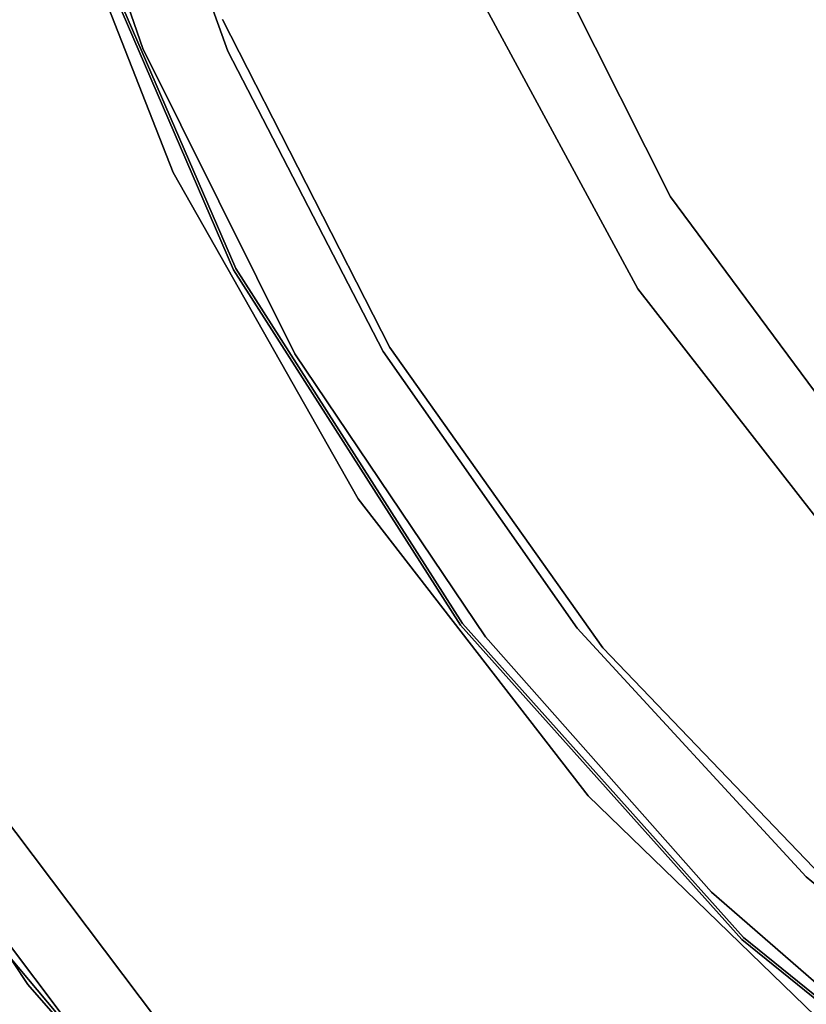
# Model space of a CAD drawing. Extents: x -91 to 91, y -91 to 262.
# Tile 51 of 256: x -49 to -34, y -38 to -19. Entities that reach past the tile are written whole.
import ezdxf

# ---------------------------------------------------------------- set-up
doc = ezdxf.new("R2010")
doc.units = 0
doc.header["$LTSCALE"] = 25.4
doc.layers.get('0').update_dxf_attribs({"linetype": 'CONTINUOUS'})

# ---------------------------------------------------------------- blocks, each defined once
blk = doc.blocks.new('ETE0_STL_1')
at = {"color": 0}
for p, q in [((-49.015, -13.347, 327.508), (-46.854, -19.63, 327.508)), ((-46.854, -19.63, 321.008), (-49.015, -13.347, 321.008)), ((-49.015, -13.347, 327.508), (-46.854, -19.63, 327.508)), ((-46.854, -19.63, 321.008), (-49.015, -13.347, 321.008)), ((-45.201, -19.682, 327.508), (-47.421, -13.482, 327.508)), ((-47.421, -13.482, 321.008), (-45.201, -19.682, 321.008)), ((-47.421, -13.482, 321.008), (-45.201, -19.682, 321.008)), ((-45.201, -19.682, 327.508), (-47.421, -13.482, 327.508)), ((-48.933, -15.237, 162.508), (-46.266, -22.045, 162.508)), ((-46.266, -22.045, 164.508), (-48.933, -15.237, 164.508)), ((-46.266, -22.045, 164.508), (-48.933, -15.237, 164.508)), ((-48.933, -15.237, 162.508), (-46.266, -22.045, 162.508)), ((-36.573, -22.519), (-39.853, -16.014)), ((-39.853, -16.014, 158.5), (-36.573, -22.519, 158.5)), ((-39.853, -16.014, 158.5), (-36.573, -22.519, 158.5)), ((-36.573, -22.519), (-39.853, -16.014)), ((-48.345, -16.398, 327.508), (-45.088, -23.941, 327.508)), ((-45.088, -23.941, 160.508), (-48.345, -16.398, 160.508)), ((-48.345, -16.398, 327.508), (-45.088, -23.941, 327.508)), ((-45.088, -23.941, 160.508), (-48.345, -16.398, 160.508)), ((-45.044, -23.917, 327.508), (-48.297, -16.382, 327.508)), ((-48.297, -16.382, 160.508), (-45.044, -23.917, 160.508)), ((-48.297, -16.382, 160.508), (-45.044, -23.917, 160.508)), ((-45.044, -23.917, 327.508), (-48.297, -16.382, 327.508)), ((-37.212, -24.312, 158.5), (-40.706, -17.855, 158.5)), ((-40.706, -17.855), (-37.212, -24.312)), ((-37.212, -24.312, 158.5), (-40.706, -17.855, 158.5)), ((-40.706, -17.855), (-37.212, -24.312)), ((-45.303, -19.062, 327.508), (-42.045, -25.455, 327.508)), ((-42.045, -25.455, 328.508), (-45.303, -19.062, 328.508)), ((-42.045, -25.455, 328.508), (-45.303, -19.062, 328.508)), ((-45.303, -19.062, 327.508), (-42.045, -25.455, 327.508)), ((-46.854, -19.63, 327.508), (-43.891, -25.578, 327.508)), ((-43.891, -25.578, 321.008), (-46.854, -19.63, 321.008)), ((-46.854, -19.63, 327.508), (-43.891, -25.578, 327.508)), ((-46.854, -19.63, 327.508), (-46.854, -19.63, 321.008)), ((-43.891, -25.578, 321.008), (-46.854, -19.63, 321.008)), ((-46.854, -19.63, 327.508), (-46.854, -19.63, 321.008)), ((-42.174, -25.531, 327.508), (-45.201, -19.682, 327.508)), ((-45.201, -19.682, 321.008), (-42.174, -25.531, 321.008)), ((-45.201, -19.682, 321.008), (-42.174, -25.531, 321.008)), ((-45.201, -19.682, 321.008), (-45.201, -19.682, 327.508)), ((-42.174, -25.531, 327.508), (-45.201, -19.682, 327.508)), ((-45.201, -19.682, 321.008), (-45.201, -19.682, 327.508)), ((-46.266, -22.045, 162.508), (-42.658, -28.405, 162.508)), ((-42.658, -28.405, 164.508), (-46.266, -22.045, 164.508)), ((-46.266, -22.045, 164.508), (-46.266, -22.045, 162.508)), ((-46.266, -22.045, 164.508), (-46.266, -22.045, 162.508)), ((-42.658, -28.405, 164.508), (-46.266, -22.045, 164.508)), ((-46.266, -22.045, 162.508), (-42.658, -28.405, 162.508)), ((-32.241, -28.376), (-36.573, -22.519)), ((-36.573, -22.519), (-36.573, -22.519, 158.5)), ((-36.573, -22.519, 158.5), (-32.241, -28.376, 158.5)), ((-36.573, -22.519), (-36.573, -22.519, 158.5)), ((-36.573, -22.519, 158.5), (-32.241, -28.376, 158.5)), ((-32.241, -28.376), (-36.573, -22.519)), ((-45.088, -23.941, 327.508), (-40.664, -30.863, 327.508)), ((-40.664, -30.863, 160.508), (-45.088, -23.941, 160.508)), ((-45.088, -23.941, 327.508), (-40.664, -30.863, 327.508)), ((-45.088, -23.941, 327.508), (-45.088, -23.941, 160.508)), ((-40.664, -30.863, 160.508), (-45.088, -23.941, 160.508)), ((-45.088, -23.941, 327.508), (-45.088, -23.941, 160.508)), ((-40.624, -30.833, 327.508), (-45.044, -23.917, 327.508)), ((-45.044, -23.917, 160.508), (-40.624, -30.833, 160.508)), ((-45.044, -23.917, 160.508), (-40.624, -30.833, 160.508)), ((-45.044, -23.917, 160.508), (-45.044, -23.917, 327.508)), ((-40.624, -30.833, 327.508), (-45.044, -23.917, 327.508)), ((-45.044, -23.917, 160.508), (-45.044, -23.917, 327.508)), ((-32.703, -30.105, 158.5), (-37.212, -24.312, 158.5)), ((-37.212, -24.312, 158.5), (-37.212, -24.312)), ((-37.212, -24.312), (-32.703, -30.105)), ((-37.212, -24.312, 158.5), (-37.212, -24.312)), ((-32.703, -30.105, 158.5), (-37.212, -24.312, 158.5)), ((-37.212, -24.312), (-32.703, -30.105)), ((-42.045, -25.455, 327.508), (-37.891, -31.305, 327.508)), ((-37.891, -31.305, 328.508), (-42.045, -25.455, 328.508)), ((-42.045, -25.455, 328.508), (-42.045, -25.455, 327.508)), ((-42.045, -25.455, 328.508), (-42.045, -25.455, 327.508)), ((-37.891, -31.305, 328.508), (-42.045, -25.455, 328.508)), ((-42.045, -25.455, 327.508), (-37.891, -31.305, 327.508)), ((-43.891, -25.578, 327.508), (-40.177, -31.088, 327.508)), ((-40.177, -31.088, 321.008), (-43.891, -25.578, 321.008)), ((-43.891, -25.578, 327.508), (-40.177, -31.088, 327.508)), ((-43.891, -25.578, 327.508), (-43.891, -25.578, 321.008)), ((-40.177, -31.088, 321.008), (-43.891, -25.578, 321.008)), ((-43.891, -25.578, 327.508), (-43.891, -25.578, 321.008)), ((-38.395, -30.924, 327.508), (-42.174, -25.531, 327.508)), ((-42.174, -25.531, 321.008), (-38.395, -30.924, 321.008)), ((-42.174, -25.531, 321.008), (-38.395, -30.924, 321.008)), ((-42.174, -25.531, 321.008), (-42.174, -25.531, 327.508)), ((-38.395, -30.924, 327.508), (-42.174, -25.531, 327.508)), ((-42.174, -25.531, 321.008), (-42.174, -25.531, 327.508)), ((-42.658, -28.405, 162.508), (-38.181, -34.187, 162.508)), ((-38.181, -34.187, 164.508), (-42.658, -28.405, 164.508)), ((-42.658, -28.405, 164.508), (-42.658, -28.405, 162.508)), ((-42.658, -28.405, 164.508), (-42.658, -28.405, 162.508)), ((-38.181, -34.187, 164.508), (-42.658, -28.405, 164.508)), ((-42.658, -28.405, 162.508), (-38.181, -34.187, 162.508)), ((-40.664, -30.863, 327.508), (-35.186, -36.987, 327.508)), ((-35.186, -36.987, 160.508), (-40.664, -30.863, 160.508)), ((-40.664, -30.863, 327.508), (-35.186, -36.987, 327.508)), ((-40.664, -30.863, 327.508), (-40.664, -30.863, 160.508)), ((-35.186, -36.987, 160.508), (-40.664, -30.863, 160.508)), ((-40.664, -30.863, 327.508), (-40.664, -30.863, 160.508)), ((-35.152, -36.95, 327.508), (-40.624, -30.833, 327.508)), ((-40.624, -30.833, 160.508), (-35.152, -36.95, 160.508)), ((-40.624, -30.833, 160.508), (-35.152, -36.95, 160.508)), ((-40.624, -30.833, 160.508), (-40.624, -30.833, 327.508)), ((-35.152, -36.95, 327.508), (-40.624, -30.833, 327.508)), ((-40.624, -30.833, 160.508), (-40.624, -30.833, 327.508)), ((-33.93, -35.766, 327.508), (-38.395, -30.924, 327.508)), ((-38.395, -30.924, 321.008), (-33.93, -35.766, 321.008)), ((-38.395, -30.924, 321.008), (-33.93, -35.766, 321.008)), ((-38.395, -30.924, 321.008), (-38.395, -30.924, 327.508)), ((-33.93, -35.766, 327.508), (-38.395, -30.924, 327.508)), ((-38.395, -30.924, 321.008), (-38.395, -30.924, 327.508)), ((-53.617, -31.132, 159.5), (-49.095, -37.864, 159.5)), ((-49.095, -37.864, 169), (-53.617, -31.132, 169)), ((-49.095, -37.864, 169), (-53.617, -31.132, 169)), ((-53.617, -31.132, 159.5), (-49.095, -37.864, 159.5)), ((-40.177, -31.088, 327.508), (-35.775, -36.066, 327.508)), ((-35.775, -36.066, 321.008), (-40.177, -31.088, 321.008)), ((-40.177, -31.088, 327.508), (-35.775, -36.066, 327.508)), ((-40.177, -31.088, 327.508), (-40.177, -31.088, 321.008)), ((-35.775, -36.066, 321.008), (-40.177, -31.088, 321.008)), ((-40.177, -31.088, 327.508), (-40.177, -31.088, 321.008)), ((-37.891, -31.305, 327.508), (-32.929, -36.489, 327.508)), ((-32.929, -36.489, 328.508), (-37.891, -31.305, 328.508)), ((-37.891, -31.305, 328.508), (-37.891, -31.305, 327.508)), ((-37.891, -31.305, 328.508), (-37.891, -31.305, 327.508)), ((-32.929, -36.489, 328.508), (-37.891, -31.305, 328.508)), ((-37.891, -31.305, 327.508), (-32.929, -36.489, 327.508)), ((-51.788, -33.998, 327.508), (-46.907, -40.467, 327.508)), ((-46.907, -40.467, 328.508), (-51.788, -33.998, 328.508)), ((-51.788, -33.998, 327.508), (-46.907, -40.467, 327.508)), ((-46.907, -40.467, 328.508), (-51.788, -33.998, 328.508)), ((-46.551, -38.59, 164.508), (-49.93, -34.106, 164.508)), ((-49.93, -34.106, 162.508), (-46.551, -38.59, 162.508)), ((-49.93, -34.106, 162.508), (-46.551, -38.59, 162.508)), ((-46.551, -38.59, 164.508), (-49.93, -34.106, 164.508)), ((-38.181, -34.187, 162.508), (-32.927, -39.273, 162.508)), ((-32.927, -39.273, 164.508), (-38.181, -34.187, 164.508)), ((-38.181, -34.187, 164.508), (-38.181, -34.187, 162.508)), ((-38.181, -34.187, 164.508), (-38.181, -34.187, 162.508)), ((-32.927, -39.273, 164.508), (-38.181, -34.187, 164.508)), ((-38.181, -34.187, 162.508), (-32.927, -39.273, 162.508)), ((-28.861, -39.969, 327.508), (-33.93, -35.766, 327.508)), ((-33.93, -35.766, 321.008), (-28.861, -39.969, 321.008)), ((-33.93, -35.766, 321.008), (-28.861, -39.969, 321.008)), ((-33.93, -35.766, 321.008), (-33.93, -35.766, 327.508)), ((-28.861, -39.969, 327.508), (-33.93, -35.766, 327.508)), ((-33.93, -35.766, 321.008), (-33.93, -35.766, 327.508)), ((-35.775, -36.066, 327.508), (-30.762, -40.427, 327.508)), ((-30.762, -40.427, 321.008), (-35.775, -36.066, 321.008)), ((-35.775, -36.066, 327.508), (-30.762, -40.427, 327.508)), ((-35.775, -36.066, 327.508), (-35.775, -36.066, 321.008)), ((-30.762, -40.427, 321.008), (-35.775, -36.066, 321.008)), ((-35.775, -36.066, 327.508), (-35.775, -36.066, 321.008)), ((-44.687, -42.978, 330.508), (-49.914, -36.777, 330.508)), ((-49.914, -36.777, 321.008), (-44.687, -42.978, 321.008)), ((-49.914, -36.777, 321.008), (-44.687, -42.978, 321.008)), ((-44.687, -42.978, 330.508), (-49.914, -36.777, 330.508)), ((-35.186, -36.987, 327.508), (-28.798, -42.152, 327.508)), ((-28.798, -42.152, 160.508), (-35.186, -36.987, 160.508)), ((-35.186, -36.987, 327.508), (-28.798, -42.152, 327.508)), ((-35.186, -36.987, 327.508), (-35.186, -36.987, 160.508)), ((-28.798, -42.152, 160.508), (-35.186, -36.987, 160.508)), ((-35.186, -36.987, 327.508), (-35.186, -36.987, 160.508)), ((-28.77, -42.111, 327.508), (-35.152, -36.95, 327.508)), ((-35.152, -36.95, 160.508), (-28.77, -42.111, 160.508)), ((-35.152, -36.95, 160.508), (-28.77, -42.111, 160.508)), ((-35.152, -36.95, 160.508), (-35.152, -36.95, 327.508)), ((-28.77, -42.111, 327.508), (-35.152, -36.95, 327.508)), ((-35.152, -36.95, 160.508), (-35.152, -36.95, 327.508)), ((-49.095, -37.864, 159.5), (-43.733, -43.948, 159.5)), ((-43.733, -43.948, 169), (-49.095, -37.864, 169)), ((-49.095, -37.864, 169), (-49.095, -37.864, 159.5)), ((-49.095, -37.864, 169), (-49.095, -37.864, 159.5)), ((-43.733, -43.948, 169), (-49.095, -37.864, 169)), ((-49.095, -37.864, 159.5), (-43.733, -43.948, 159.5))]:
    blk.add_line(p, q, dxfattribs=at)

msp = doc.modelspace()

# ---------------------------------------------------------------- block references
at = {"color": 253}
msp.add_blockref('ETE0_STL_1', (0, 0), dxfattribs=at)

doc.saveas('drawing.dxf')
